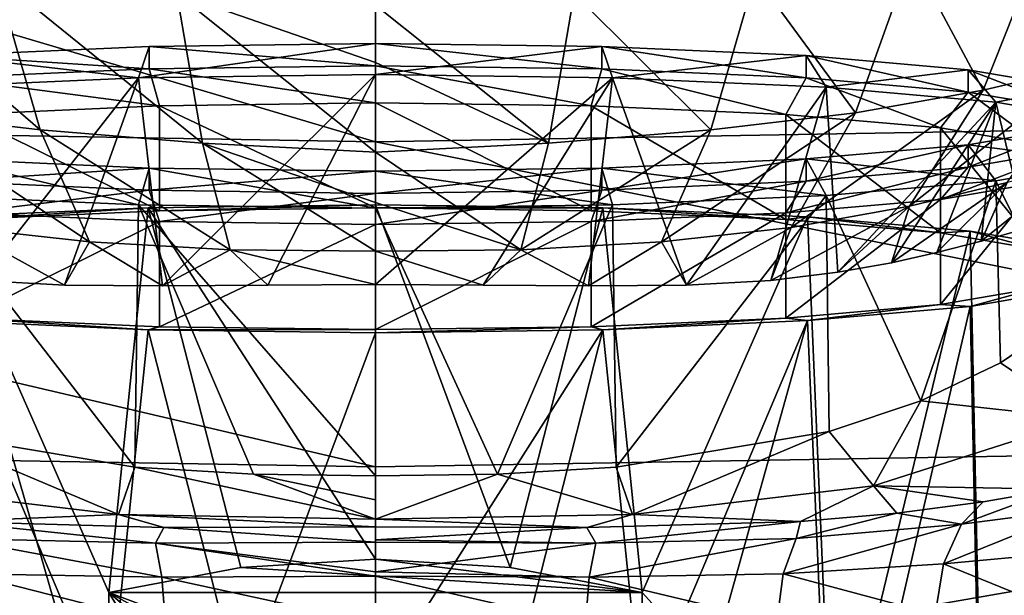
# Model space of a CAD drawing. Header units: millimetres. Extents: x -105 to 105, y -36 to 73.
# Tile 21 of 58: x -7 to 12, y -12 to -1. Entities that reach past the tile are written whole.
import ezdxf

# ---------------------------------------------------------------- set-up
doc = ezdxf.new("R2010")
doc.units = ezdxf.units.MM
doc.header["$LTSCALE"] = 81.481481
for name, color, linetype in [('138', 7, 'CONTINUOUS'), ('139', 7, 'CONTINUOUS'), ('142', 7, 'CONTINUOUS'), ('143', 7, 'CONTINUOUS'), ('144', 7, 'CONTINUOUS'), ('145', 7, 'CONTINUOUS'), ('146', 7, 'CONTINUOUS'), ('147', 7, 'CONTINUOUS'), ('148', 7, 'CONTINUOUS'), ('149', 7, 'CONTINUOUS'), ('150', 7, 'CONTINUOUS'), ('18', 7, 'CONTINUOUS'), ('19', 7, 'CONTINUOUS'), ('20', 7, 'CONTINUOUS'), ('22', 7, 'CONTINUOUS'), ('38', 7, 'CONTINUOUS'), ('47', 7, 'CONTINUOUS'), ('72', 7, 'CONTINUOUS'), ('73', 7, 'CONTINUOUS'), ('74', 7, 'CONTINUOUS'), ('75', 7, 'CONTINUOUS'), ('76', 7, 'CONTINUOUS'), ('77', 7, 'CONTINUOUS')]:
    doc.layers.add(name, color=color, linetype=linetype)

msp = doc.modelspace()

# ---------------------------------------------------------------- linework, layer by layer
at = {"layer": '138', "color": 7, "linetype": 'CONTINUOUS'}
for points in [[(-2.524, -15.882, 55.467), (0, -16.022, 55.479), (-5.06, -11.69, 55.1), (-2.524, -15.882, 55.467)], [(-5.06, -11.69, 55.1), (0, -16.022, 55.479), (2.52, -15.882, 55.467), (-5.06, -11.69, 55.1)], [(-5.06, -15.475, 55.431), (-2.524, -15.882, 55.467), (-5.06, -11.69, 55.1), (-5.06, -15.475, 55.431)], [(5.06, -11.69, 55.1), (-5.06, -11.69, 55.1), (5.06, -15.475, 55.431), (5.06, -11.69, 55.1)], [(5.06, -15.475, 55.431), (-5.06, -11.69, 55.1), (2.52, -15.882, 55.467), (5.06, -15.475, 55.431)]]:
    msp.add_3dface(points, dxfattribs=at)
at = {"layer": '139', "color": 7, "linetype": 'CONTINUOUS'}
for points in [[(-8.2, -4.567, 52.756), (-5.06, -11.69, 55.1), (-4.311, -4.394, 54.73), (-8.2, -4.567, 52.756)], [(-4.311, -4.394, 54.73), (-5.06, -11.69, 55.1), (-2.557, -11.217, 55.775), (-4.311, -4.394, 54.73)], [(0, -4.335, 55.41), (-4.311, -4.394, 54.73), (0, -11.061, 55.999), (0, -4.335, 55.41)], [(0, -11.061, 55.999), (-4.311, -4.394, 54.73), (-2.557, -11.217, 55.775), (0, -11.061, 55.999)], [(-8.674, -15.656, 53.364), (-5.06, -15.475, 55.431), (-8.2, -4.567, 52.756), (-8.674, -15.656, 53.364)], [(-5.06, -15.475, 55.431), (-5.06, -11.69, 55.1), (-8.2, -4.567, 52.756), (-5.06, -15.475, 55.431)], [(-5.06, -13.956, 29.199), (-8.674, -17.561, 31.597), (-8.2, -6.534, 30.271), (-5.06, -13.956, 29.199)], [(-4.311, -6.707, 28.297), (-5.06, -13.956, 29.199), (-8.2, -6.534, 30.271), (-4.311, -6.707, 28.297)], [(-2.557, -13.608, 28.452), (-5.06, -13.956, 29.199), (-4.311, -6.707, 28.297), (-2.557, -13.608, 28.452)], [(0, -6.766, 27.617), (-2.557, -13.608, 28.452), (-4.311, -6.707, 28.297), (0, -6.766, 27.617)], [(0, -13.492, 28.205), (-2.557, -13.608, 28.452), (0, -6.766, 27.617), (0, -13.492, 28.205)]]:
    msp.add_3dface(points, dxfattribs=at)
at = {"layer": '142', "color": 7, "linetype": 'CONTINUOUS'}
for points in [[(0, -4.335, 55.41), (0, -11.061, 55.999), (2.557, -11.217, 55.775), (0, -4.335, 55.41)], [(0, -4.335, 55.41), (2.557, -11.217, 55.775), (4.311, -4.394, 54.73), (0, -4.335, 55.41)], [(2.557, -11.217, 55.775), (5.06, -11.69, 55.1), (4.311, -4.394, 54.73), (2.557, -11.217, 55.775)], [(4.311, -4.394, 54.73), (5.06, -11.69, 55.1), (8.2, -4.567, 52.756), (4.311, -4.394, 54.73)], [(5.06, -11.69, 55.1), (8.674, -15.656, 53.364), (8.2, -4.567, 52.756), (5.06, -11.69, 55.1)], [(8.2, -4.567, 52.756), (8.674, -15.656, 53.364), (11.286, -4.836, 49.682), (8.2, -4.567, 52.756)], [(8.674, -15.656, 53.364), (11.515, -15.922, 50.326), (11.286, -4.836, 49.682), (8.674, -15.656, 53.364)], [(11.286, -4.836, 49.682), (11.515, -15.922, 50.326), (13.267, -5.175, 45.808), (11.286, -4.836, 49.682)], [(11.515, -15.922, 50.326), (13.327, -16.249, 46.587), (13.267, -5.175, 45.808), (11.515, -15.922, 50.326)], [(13.267, -5.926, 37.219), (11.515, -17.295, 34.636), (11.286, -6.265, 33.345), (13.267, -5.926, 37.219)], [(13.327, -16.968, 38.375), (11.515, -17.295, 34.636), (13.267, -5.926, 37.219), (13.327, -16.968, 38.375)], [(11.286, -6.265, 33.345), (8.674, -17.561, 31.597), (8.2, -6.534, 30.271), (11.286, -6.265, 33.345)], [(11.515, -17.295, 34.636), (8.674, -17.561, 31.597), (11.286, -6.265, 33.345), (11.515, -17.295, 34.636)], [(8.2, -6.534, 30.271), (5.06, -13.956, 29.199), (4.311, -6.707, 28.297), (8.2, -6.534, 30.271)], [(5.06, -17.741, 29.53), (5.06, -13.956, 29.199), (8.2, -6.534, 30.271), (5.06, -17.741, 29.53)], [(8.674, -17.561, 31.597), (5.06, -17.741, 29.53), (8.2, -6.534, 30.271), (8.674, -17.561, 31.597)], [(0, -13.492, 28.205), (0, -6.766, 27.617), (4.311, -6.707, 28.297), (0, -13.492, 28.205)], [(0, -13.492, 28.205), (4.311, -6.707, 28.297), (2.557, -13.608, 28.452), (0, -13.492, 28.205)], [(4.311, -6.707, 28.297), (5.06, -13.956, 29.199), (2.557, -13.608, 28.452), (4.311, -6.707, 28.297)], [(5.06, -11.69, 55.1), (5.06, -15.475, 55.431), (8.674, -15.656, 53.364), (5.06, -11.69, 55.1)]]:
    msp.add_3dface(points, dxfattribs=at)
at = {"layer": '143', "color": 7, "linetype": 'CONTINUOUS'}
for points in [[(5.06, -11.69, 55.1), (0, -11.061, 55.999), (-2.557, -11.217, 55.775), (5.06, -11.69, 55.1)], [(0, -11.061, 55.999), (5.06, -11.69, 55.1), (2.557, -11.217, 55.775), (0, -11.061, 55.999)], [(-5.06, -11.69, 55.1), (5.06, -11.69, 55.1), (-2.557, -11.217, 55.775), (-5.06, -11.69, 55.1)]]:
    msp.add_3dface(points, dxfattribs=at)
at = {"layer": '144', "color": 7, "linetype": 'CONTINUOUS'}
for points in [[(-8.2, -4.567, 52.756), (-4.311, -4.394, 54.73), (-7.788, -4.616, 52.192), (-8.2, -4.567, 52.756)], [(-7.788, -4.616, 52.192), (-4.311, -4.394, 54.73), (-4.095, -4.452, 54.067), (-7.788, -4.616, 52.192)], [(-4.311, -4.394, 54.73), (0, -4.335, 55.41), (-4.095, -4.452, 54.067), (-4.311, -4.394, 54.73)], [(-4.095, -4.452, 54.067), (0, -4.335, 55.41), (0, -4.396, 54.713), (-4.095, -4.452, 54.067)], [(0, -4.335, 55.41), (4.311, -4.394, 54.73), (0, -4.396, 54.713), (0, -4.335, 55.41)], [(0, -4.396, 54.713), (4.311, -4.394, 54.73), (4.094, -4.452, 54.067), (0, -4.396, 54.713)], [(4.094, -4.452, 54.067), (4.311, -4.394, 54.73), (7.788, -4.616, 52.192), (4.094, -4.452, 54.067)], [(4.311, -4.394, 54.73), (8.2, -4.567, 52.756), (7.788, -4.616, 52.192), (4.311, -4.394, 54.73)], [(7.788, -4.616, 52.192), (8.2, -4.567, 52.756), (10.719, -4.872, 49.272), (7.788, -4.616, 52.192)], [(8.2, -4.567, 52.756), (11.286, -4.836, 49.682), (10.719, -4.872, 49.272), (8.2, -4.567, 52.756)], [(10.719, -4.872, 49.272), (11.286, -4.836, 49.682), (12.601, -5.194, 45.592), (10.719, -4.872, 49.272)], [(11.286, -4.836, 49.682), (13.267, -5.175, 45.808), (12.601, -5.194, 45.592), (11.286, -4.836, 49.682)], [(12.602, -5.907, 37.435), (11.286, -6.265, 33.345), (10.719, -6.229, 33.755), (12.602, -5.907, 37.435)], [(13.267, -5.926, 37.219), (11.286, -6.265, 33.345), (12.602, -5.907, 37.435), (13.267, -5.926, 37.219)], [(10.719, -6.229, 33.755), (8.2, -6.534, 30.271), (7.788, -6.485, 30.835), (10.719, -6.229, 33.755)], [(11.286, -6.265, 33.345), (8.2, -6.534, 30.271), (10.719, -6.229, 33.755), (11.286, -6.265, 33.345)], [(-4.311, -6.707, 28.297), (-8.2, -6.534, 30.271), (-7.788, -6.485, 30.835), (-4.311, -6.707, 28.297)], [(-4.094, -6.649, 28.96), (-4.311, -6.707, 28.297), (-7.788, -6.485, 30.835), (-4.094, -6.649, 28.96)], [(7.788, -6.485, 30.835), (4.311, -6.707, 28.297), (4.095, -6.649, 28.96), (7.788, -6.485, 30.835)], [(8.2, -6.534, 30.271), (4.311, -6.707, 28.297), (7.788, -6.485, 30.835), (8.2, -6.534, 30.271)], [(0, -6.705, 28.314), (-4.311, -6.707, 28.297), (-4.094, -6.649, 28.96), (0, -6.705, 28.314)], [(0, -6.766, 27.617), (-4.311, -6.707, 28.297), (0, -6.705, 28.314), (0, -6.766, 27.617)], [(4.311, -6.707, 28.297), (0, -6.766, 27.617), (4.095, -6.649, 28.96), (4.311, -6.707, 28.297)], [(0, -6.766, 27.617), (0, -6.705, 28.314), (4.095, -6.649, 28.96), (0, -6.766, 27.617)]]:
    msp.add_3dface(points, dxfattribs=at)
at = {"layer": '145', "color": 7, "linetype": 'CONTINUOUS'}
for points in [[(0, -4.396, 54.713), (0, -2.403, 54.539), (-4.094, -2.46, 53.893), (0, -4.396, 54.713)], [(-7.788, -2.624, 52.018), (-4.095, -4.452, 54.067), (-4.094, -2.46, 53.893), (-7.788, -2.624, 52.018)], [(-4.095, -4.452, 54.067), (0, -4.396, 54.713), (-4.094, -2.46, 53.893), (-4.095, -4.452, 54.067)], [(-7.788, -4.616, 52.192), (-4.095, -4.452, 54.067), (-7.788, -2.624, 52.018), (-7.788, -4.616, 52.192)], [(-4.094, -4.656, 28.786), (-7.788, -6.485, 30.835), (-7.788, -4.492, 30.661), (-4.094, -4.656, 28.786)], [(-4.094, -6.649, 28.96), (-7.788, -6.485, 30.835), (-4.094, -4.656, 28.786), (-4.094, -6.649, 28.96)], [(0, -4.713, 28.14), (-4.094, -6.649, 28.96), (-4.094, -4.656, 28.786), (0, -4.713, 28.14)], [(0, -6.705, 28.314), (-4.094, -6.649, 28.96), (0, -4.713, 28.14), (0, -6.705, 28.314)]]:
    msp.add_3dface(points, dxfattribs=at)
at = {"layer": '146', "color": 7, "linetype": 'CONTINUOUS'}
for points in [[(0, -4.396, 54.713), (4.094, -4.452, 54.067), (0, -2.403, 54.539), (0, -4.396, 54.713)], [(0, -2.403, 54.539), (4.094, -4.452, 54.067), (4.094, -2.46, 53.893), (0, -2.403, 54.539)], [(4.094, -4.452, 54.067), (7.788, -4.616, 52.192), (4.094, -2.46, 53.893), (4.094, -4.452, 54.067)], [(4.094, -2.46, 53.893), (7.788, -4.616, 52.192), (7.788, -2.624, 52.018), (4.094, -2.46, 53.893)], [(7.788, -4.616, 52.192), (10.719, -4.872, 49.272), (7.788, -2.624, 52.018), (7.788, -4.616, 52.192)], [(7.788, -2.624, 52.018), (10.719, -4.872, 49.272), (10.719, -2.879, 49.098), (7.788, -2.624, 52.018)], [(10.719, -4.872, 49.272), (12.601, -5.194, 45.592), (10.719, -2.879, 49.098), (10.719, -4.872, 49.272)], [(10.719, -2.879, 49.098), (12.601, -5.194, 45.592), (12.601, -3.201, 45.418), (10.719, -2.879, 49.098)], [(12.602, -5.907, 37.435), (10.719, -6.229, 33.755), (12.601, -3.915, 37.26), (12.602, -5.907, 37.435)], [(12.601, -3.915, 37.26), (10.719, -6.229, 33.755), (10.719, -4.237, 33.581), (12.601, -3.915, 37.26)], [(10.719, -6.229, 33.755), (7.788, -6.485, 30.835), (10.719, -4.237, 33.581), (10.719, -6.229, 33.755)], [(10.719, -4.237, 33.581), (7.788, -6.485, 30.835), (7.788, -4.492, 30.661), (10.719, -4.237, 33.581)], [(4.095, -6.649, 28.96), (0, -6.705, 28.314), (4.094, -4.656, 28.786), (4.095, -6.649, 28.96)], [(0, -6.705, 28.314), (0, -4.713, 28.14), (4.094, -4.656, 28.786), (0, -6.705, 28.314)], [(7.788, -4.492, 30.661), (4.095, -6.649, 28.96), (4.094, -4.656, 28.786), (7.788, -4.492, 30.661)], [(7.788, -6.485, 30.835), (4.095, -6.649, 28.96), (7.788, -4.492, 30.661), (7.788, -6.485, 30.835)]]:
    msp.add_3dface(points, dxfattribs=at)
at = {"layer": '147', "color": 7, "linetype": 'CONTINUOUS'}
for points in [[(0, -2.403, 54.539), (4.094, -2.46, 53.893), (0, -1.699, 55.13), (0, -2.403, 54.539)], [(0, -1.699, 55.13), (4.094, -2.46, 53.893), (4.295, -1.758, 54.452), (0, -1.699, 55.13)], [(4.094, -2.46, 53.893), (7.788, -2.624, 52.018), (4.295, -1.758, 54.452), (4.094, -2.46, 53.893)], [(4.295, -1.758, 54.452), (7.788, -2.624, 52.018), (8.17, -1.931, 52.485), (4.295, -1.758, 54.452)], [(7.788, -2.624, 52.018), (10.719, -2.879, 49.098), (8.17, -1.931, 52.485), (7.788, -2.624, 52.018)], [(8.17, -1.931, 52.485), (10.719, -2.879, 49.098), (11.245, -2.199, 49.422), (8.17, -1.931, 52.485)], [(10.719, -2.879, 49.098), (12.601, -3.201, 45.418), (11.245, -2.199, 49.422), (10.719, -2.879, 49.098)], [(11.245, -2.199, 49.422), (12.601, -3.201, 45.418), (13.22, -2.536, 45.562), (11.245, -2.199, 49.422)], [(12.601, -3.915, 37.26), (10.719, -4.237, 33.581), (13.22, -3.285, 37.004), (12.601, -3.915, 37.26)], [(13.22, -3.285, 37.004), (10.719, -4.237, 33.581), (11.245, -3.623, 33.143), (13.22, -3.285, 37.004)], [(10.719, -4.237, 33.581), (7.788, -4.492, 30.661), (11.245, -3.623, 33.143), (10.719, -4.237, 33.581)], [(11.245, -3.623, 33.143), (7.788, -4.492, 30.661), (8.17, -3.891, 30.08), (11.245, -3.623, 33.143)], [(7.788, -4.492, 30.661), (4.094, -4.656, 28.786), (8.17, -3.891, 30.08), (7.788, -4.492, 30.661)], [(8.17, -3.891, 30.08), (4.094, -4.656, 28.786), (4.295, -4.063, 28.113), (8.17, -3.891, 30.08)], [(4.094, -4.656, 28.786), (0, -4.713, 28.14), (4.295, -4.063, 28.113), (4.094, -4.656, 28.786)], [(4.295, -4.063, 28.113), (0, -4.713, 28.14), (0, -4.122, 27.435), (4.295, -4.063, 28.113)]]:
    msp.add_3dface(points, dxfattribs=at)
at = {"layer": '148', "color": 7, "linetype": 'CONTINUOUS'}
for points in [[(-8.17, -1.931, 52.485), (-4.094, -2.46, 53.893), (-4.295, -1.758, 54.452), (-8.17, -1.931, 52.485)], [(0, -2.403, 54.539), (0, -1.699, 55.13), (-4.295, -1.758, 54.452), (0, -2.403, 54.539)], [(-4.094, -2.46, 53.893), (0, -2.403, 54.539), (-4.295, -1.758, 54.452), (-4.094, -2.46, 53.893)], [(-7.788, -2.624, 52.018), (-4.094, -2.46, 53.893), (-8.17, -1.931, 52.485), (-7.788, -2.624, 52.018)], [(-4.295, -4.063, 28.113), (-7.788, -4.492, 30.661), (-8.17, -3.891, 30.08), (-4.295, -4.063, 28.113)], [(-4.094, -4.656, 28.786), (-7.788, -4.492, 30.661), (-4.295, -4.063, 28.113), (-4.094, -4.656, 28.786)], [(0, -4.122, 27.435), (-4.094, -4.656, 28.786), (-4.295, -4.063, 28.113), (0, -4.122, 27.435)], [(0, -4.713, 28.14), (-4.094, -4.656, 28.786), (0, -4.122, 27.435), (0, -4.713, 28.14)]]:
    msp.add_3dface(points, dxfattribs=at)
at = {"layer": '149', "color": 7, "linetype": 'CONTINUOUS'}
for points in [[(0, -1.276, 55.093), (-4.295, -1.335, 54.415), (0, -1.699, 55.13), (0, -1.276, 55.093)], [(-4.295, -1.335, 54.415), (-8.17, -1.507, 52.448), (-4.295, -1.758, 54.452), (-4.295, -1.335, 54.415)], [(0, -1.699, 55.13), (-4.295, -1.335, 54.415), (-4.295, -1.758, 54.452), (0, -1.699, 55.13)], [(-8.17, -1.507, 52.448), (-8.17, -1.931, 52.485), (-4.295, -1.758, 54.452), (-8.17, -1.507, 52.448)], [(-8.17, -3.467, 30.043), (-4.295, -3.64, 28.076), (-8.17, -3.891, 30.08), (-8.17, -3.467, 30.043)], [(-4.295, -3.64, 28.076), (-4.295, -4.063, 28.113), (-8.17, -3.891, 30.08), (-4.295, -3.64, 28.076)], [(-4.295, -3.64, 28.076), (0, -3.699, 27.398), (-4.295, -4.063, 28.113), (-4.295, -3.64, 28.076)], [(0, -3.699, 27.398), (0, -4.122, 27.435), (-4.295, -4.063, 28.113), (0, -3.699, 27.398)]]:
    msp.add_3dface(points, dxfattribs=at)
at = {"layer": '150', "color": 7, "linetype": 'CONTINUOUS'}
for points in [[(4.295, -1.335, 54.415), (0, -1.276, 55.093), (4.295, -1.758, 54.452), (4.295, -1.335, 54.415)], [(0, -1.276, 55.093), (0, -1.699, 55.13), (4.295, -1.758, 54.452), (0, -1.276, 55.093)], [(8.17, -1.507, 52.448), (4.295, -1.335, 54.415), (8.17, -1.931, 52.485), (8.17, -1.507, 52.448)], [(4.295, -1.335, 54.415), (4.295, -1.758, 54.452), (8.17, -1.931, 52.485), (4.295, -1.335, 54.415)], [(11.245, -1.775, 49.385), (8.17, -1.507, 52.448), (11.245, -2.199, 49.422), (11.245, -1.775, 49.385)], [(8.17, -1.507, 52.448), (8.17, -1.931, 52.485), (11.245, -2.199, 49.422), (8.17, -1.507, 52.448)], [(13.22, -2.113, 45.525), (11.245, -1.775, 49.385), (13.22, -2.536, 45.562), (13.22, -2.113, 45.525)], [(11.245, -1.775, 49.385), (11.245, -2.199, 49.422), (13.22, -2.536, 45.562), (11.245, -1.775, 49.385)], [(11.245, -3.199, 33.106), (13.22, -2.862, 36.967), (11.245, -3.623, 33.143), (11.245, -3.199, 33.106)], [(13.22, -2.862, 36.967), (13.22, -3.285, 37.004), (11.245, -3.623, 33.143), (13.22, -2.862, 36.967)], [(8.17, -3.467, 30.043), (11.245, -3.199, 33.106), (8.17, -3.891, 30.08), (8.17, -3.467, 30.043)], [(11.245, -3.199, 33.106), (11.245, -3.623, 33.143), (8.17, -3.891, 30.08), (11.245, -3.199, 33.106)], [(4.295, -3.64, 28.076), (8.17, -3.467, 30.043), (4.295, -4.063, 28.113), (4.295, -3.64, 28.076)], [(8.17, -3.467, 30.043), (8.17, -3.891, 30.08), (4.295, -4.063, 28.113), (8.17, -3.467, 30.043)], [(0, -3.699, 27.398), (4.295, -3.64, 28.076), (0, -4.122, 27.435), (0, -3.699, 27.398)], [(4.295, -3.64, 28.076), (4.295, -4.063, 28.113), (0, -4.122, 27.435), (4.295, -3.64, 28.076)]]:
    msp.add_3dface(points, dxfattribs=at)
at = {"layer": '18', "color": 7, "linetype": 'CONTINUOUS'}
for points in [[(12.72, 0.835, 61.549), (10.173, 0.376, 62.668), (11.532, -2.164, 59.127), (12.72, 0.835, 61.549)], [(13.516, -1.695, 57.521), (12.72, 0.835, 61.549), (11.532, -2.164, 59.127), (13.516, -1.695, 57.521)], [(10.173, 0.376, 62.668), (7.207, 0.004, 63.379), (9.106, -2.596, 60.117), (10.173, 0.376, 62.668)], [(11.532, -2.164, 59.127), (10.173, 0.376, 62.668), (9.106, -2.596, 60.117), (11.532, -2.164, 59.127)], [(7.207, 0.004, 63.379), (3.767, -0.329, 63.895), (6.364, -2.918, 60.719), (7.207, 0.004, 63.379)], [(9.106, -2.596, 60.117), (7.207, 0.004, 63.379), (6.364, -2.918, 60.719), (9.106, -2.596, 60.117)], [(3.767, -0.329, 63.895), (0, -0.552, 64.118), (3.28, -3.167, 61.147), (3.767, -0.329, 63.895)], [(6.364, -2.918, 60.719), (3.767, -0.329, 63.895), (3.28, -3.167, 61.147), (6.364, -2.918, 60.719)], [(0, -0.552, 64.118), (0, -1.636, 63.172), (3.28, -3.167, 61.147), (0, -0.552, 64.118)], [(3.28, -3.167, 61.147), (0, -1.636, 63.172), (0, -3.341, 61.292), (3.28, -3.167, 61.147)], [(10.135, -4.363, 56.293), (11.986, -3.914, 54.856), (13.516, -1.695, 57.521), (10.135, -4.363, 56.293)], [(10.135, -4.363, 56.293), (13.516, -1.695, 57.521), (11.532, -2.164, 59.127), (10.135, -4.363, 56.293)], [(7.889, -4.771, 57.11), (10.135, -4.363, 56.293), (11.532, -2.164, 59.127), (7.889, -4.771, 57.11)], [(7.889, -4.771, 57.11), (11.532, -2.164, 59.127), (9.106, -2.596, 60.117), (7.889, -4.771, 57.11)], [(5.426, -5.039, 57.561), (7.889, -4.771, 57.11), (9.106, -2.596, 60.117), (5.426, -5.039, 57.561)], [(5.426, -5.039, 57.561), (9.106, -2.596, 60.117), (6.364, -2.918, 60.719), (5.426, -5.039, 57.561)], [(2.759, -5.191, 57.853), (5.426, -5.039, 57.561), (6.364, -2.918, 60.719), (2.759, -5.191, 57.853)], [(2.759, -5.191, 57.853), (6.364, -2.918, 60.719), (3.28, -3.167, 61.147), (2.759, -5.191, 57.853)], [(2.759, -5.191, 57.853), (3.28, -3.167, 61.147), (0, -3.341, 61.292), (2.759, -5.191, 57.853)], [(2.759, -5.191, 57.853), (0, -3.341, 61.292), (0, -4.296, 59.892), (2.759, -5.191, 57.853)], [(11.49, -5.028, 50.429), (12.347, -4.788, 49.174), (13.252, -3.617, 52.832), (11.49, -5.028, 50.429)], [(11.986, -3.914, 54.856), (11.49, -5.028, 50.429), (13.252, -3.617, 52.832), (11.986, -3.914, 54.856)], [(9.789, -5.435, 52.31), (10.648, -5.245, 51.441), (11.986, -3.914, 54.856), (9.789, -5.435, 52.31)], [(10.135, -4.363, 56.293), (9.789, -5.435, 52.31), (11.986, -3.914, 54.856), (10.135, -4.363, 56.293)], [(10.648, -5.245, 51.441), (11.49, -5.028, 50.429), (11.986, -3.914, 54.856), (10.648, -5.245, 51.441)], [(0, -5.218, 58.048), (2.759, -5.191, 57.853), (0, -4.296, 59.892), (0, -5.218, 58.048)], [(7.5, -5.77, 54.048), (8.775, -5.615, 53.169), (10.135, -4.363, 56.293), (7.5, -5.77, 54.048)], [(7.889, -4.771, 57.11), (7.5, -5.77, 54.048), (10.135, -4.363, 56.293), (7.889, -4.771, 57.11)], [(8.775, -5.615, 53.169), (9.789, -5.435, 52.31), (10.135, -4.363, 56.293), (8.775, -5.615, 53.169)], [(5.426, -5.039, 57.561), (5.904, -5.861, 54.89), (7.889, -4.771, 57.11), (5.426, -5.039, 57.561)], [(5.904, -5.861, 54.89), (7.5, -5.77, 54.048), (7.889, -4.771, 57.11), (5.904, -5.861, 54.89)], [(2.759, -5.191, 57.853), (4.043, -5.877, 55.572), (5.426, -5.039, 57.561), (2.759, -5.191, 57.853)], [(4.043, -5.877, 55.572), (5.904, -5.861, 54.89), (5.426, -5.039, 57.561), (4.043, -5.877, 55.572)], [(0, -5.218, 58.048), (2.043, -5.862, 56.002), (2.759, -5.191, 57.853), (0, -5.218, 58.048)], [(0, -5.852, 56.145), (2.043, -5.862, 56.002), (0, -5.218, 58.048), (0, -5.852, 56.145)], [(2.043, -5.862, 56.002), (4.043, -5.877, 55.572), (2.759, -5.191, 57.853), (2.043, -5.862, 56.002)]]:
    msp.add_3dface(points, dxfattribs=at)
at = {"layer": '19', "color": 7, "linetype": 'CONTINUOUS'}
for points in [[(4.496, -1.929, 55.087), (0, -5.852, 56.145), (0, -1.867, 55.797), (4.496, -1.929, 55.087)], [(2.043, -5.862, 56.002), (0, -5.852, 56.145), (4.496, -1.929, 55.087), (2.043, -5.862, 56.002)], [(4.043, -5.877, 55.572), (2.043, -5.862, 56.002), (4.496, -1.929, 55.087), (4.043, -5.877, 55.572)], [(5.904, -5.861, 54.89), (4.043, -5.877, 55.572), (4.496, -1.929, 55.087), (5.904, -5.861, 54.89)], [(8.552, -2.109, 53.028), (5.904, -5.861, 54.89), (4.496, -1.929, 55.087), (8.552, -2.109, 53.028)], [(7.5, -5.77, 54.048), (5.904, -5.861, 54.89), (8.552, -2.109, 53.028), (7.5, -5.77, 54.048)], [(8.775, -5.615, 53.169), (7.5, -5.77, 54.048), (8.552, -2.109, 53.028), (8.775, -5.615, 53.169)], [(11.771, -2.389, 49.822), (8.775, -5.615, 53.169), (8.552, -2.109, 53.028), (11.771, -2.389, 49.822)], [(9.789, -5.435, 52.31), (8.775, -5.615, 53.169), (11.771, -2.389, 49.822), (9.789, -5.435, 52.31)], [(10.648, -5.245, 51.441), (9.789, -5.435, 52.31), (11.771, -2.389, 49.822), (10.648, -5.245, 51.441)], [(11.49, -5.028, 50.429), (10.648, -5.245, 51.441), (11.771, -2.389, 49.822), (11.49, -5.028, 50.429)], [(12.347, -4.788, 49.174), (11.49, -5.028, 50.429), (11.771, -2.389, 49.822), (12.347, -4.788, 49.174)], [(13.838, -2.743, 45.781), (12.347, -4.788, 49.174), (11.771, -2.389, 49.822), (13.838, -2.743, 45.781)], [(11.771, -3.88, 32.782), (13.08, -6.507, 35.201), (13.838, -3.527, 36.823), (11.771, -3.88, 32.782)], [(8.552, -4.161, 29.576), (10.348, -8.058, 31.466), (11.771, -3.88, 32.782), (8.552, -4.161, 29.576)], [(10.348, -8.058, 31.466), (11.86, -7.334, 33.209), (11.771, -3.88, 32.782), (10.348, -8.058, 31.466)], [(11.86, -7.334, 33.209), (13.08, -6.507, 35.201), (11.771, -3.88, 32.782), (11.86, -7.334, 33.209)], [(4.496, -4.341, 27.517), (4.566, -9.314, 27.975), (8.552, -4.161, 29.576), (4.496, -4.341, 27.517)], [(4.566, -9.314, 27.975), (8.607, -8.634, 30.007), (8.552, -4.161, 29.576), (4.566, -9.314, 27.975)], [(8.607, -8.634, 30.007), (10.348, -8.058, 31.466), (8.552, -4.161, 29.576), (8.607, -8.634, 30.007)], [(0, -4.403, 26.808), (2.316, -9.444, 27.435), (4.496, -4.341, 27.517), (0, -4.403, 26.808)], [(0, -9.478, 27.252), (2.316, -9.444, 27.435), (0, -4.403, 26.808), (0, -9.478, 27.252)], [(2.316, -9.444, 27.435), (4.566, -9.314, 27.975), (4.496, -4.341, 27.517), (2.316, -9.444, 27.435)]]:
    msp.add_3dface(points, dxfattribs=at)
at = {"layer": '20', "color": 7, "linetype": 'CONTINUOUS'}
for points in [[(13.08, -6.507, 35.201), (11.86, -7.334, 33.209), (13.427, -8.398, 20.304), (13.08, -6.507, 35.201)], [(11.86, -7.334, 33.209), (10.348, -8.058, 31.466), (13.427, -8.398, 20.304), (11.86, -7.334, 33.209)], [(10.348, -8.058, 31.466), (8.607, -8.634, 30.007), (9.449, -9.667, 20.379), (10.348, -8.058, 31.466)], [(10.348, -8.058, 31.466), (9.449, -9.667, 20.379), (13.427, -8.398, 20.304), (10.348, -8.058, 31.466)], [(13.427, -8.398, 20.304), (9.449, -9.667, 20.379), (12.913, -9.728, 12.224), (13.427, -8.398, 20.304)], [(8.607, -8.634, 30.007), (4.566, -9.314, 27.975), (4.874, -10.213, 20.411), (8.607, -8.634, 30.007)], [(8.607, -8.634, 30.007), (4.874, -10.213, 20.411), (9.449, -9.667, 20.379), (8.607, -8.634, 30.007)], [(4.566, -9.314, 27.975), (2.316, -9.444, 27.435), (4.874, -10.213, 20.411), (4.566, -9.314, 27.975)], [(0, -10.3, 20.441), (0, -9.478, 27.252), (-0.001, -9.93, 23.456), (0, -10.3, 20.441)], [(2.316, -9.444, 27.435), (0, -9.478, 27.252), (0, -10.3, 20.441), (2.316, -9.444, 27.435)], [(2.316, -9.444, 27.435), (0, -10.3, 20.441), (4.874, -10.213, 20.411), (2.316, -9.444, 27.435)], [(9.449, -9.667, 20.379), (4.874, -10.213, 20.411), (8.064, -10.341, 17.005), (9.449, -9.667, 20.379)], [(9.893, -10.184, 15.675), (9.449, -9.667, 20.379), (8.064, -10.341, 17.005), (9.893, -10.184, 15.675)], [(12.913, -9.728, 12.224), (9.449, -9.667, 20.379), (11.529, -9.968, 14.066), (12.913, -9.728, 12.224)], [(11.529, -9.968, 14.066), (9.449, -9.667, 20.379), (9.893, -10.184, 15.675), (11.529, -9.968, 14.066)], [(4.874, -10.213, 20.411), (0, -10.3, 20.441), (4.01, -10.457, 18.762), (4.874, -10.213, 20.411)], [(8.064, -10.341, 17.005), (4.874, -10.213, 20.411), (4.01, -10.457, 18.762), (8.064, -10.341, 17.005)], [(0, -10.3, 20.441), (-0.001, -10.442, 19.296), (4.01, -10.457, 18.762), (0, -10.3, 20.441)]]:
    msp.add_3dface(points, dxfattribs=at)
at = {"layer": '22', "color": 7, "linetype": 'CONTINUOUS'}
for points in [[(-9.449, -9.667, 20.379), (-4.874, -10.213, 20.411), (-8.608, -8.634, 30.008), (-9.449, -9.667, 20.379)], [(-8.608, -8.634, 30.008), (-4.874, -10.213, 20.411), (-4.567, -9.314, 27.975), (-8.608, -8.634, 30.008)], [(-4.874, -10.213, 20.411), (0, -10.3, 20.441), (-4.567, -9.314, 27.975), (-4.874, -10.213, 20.411)], [(-4.567, -9.314, 27.975), (0, -10.3, 20.441), (-2.316, -9.444, 27.435), (-4.567, -9.314, 27.975)], [(-0.001, -9.93, 23.456), (0, -9.478, 27.252), (-2.316, -9.444, 27.435), (-0.001, -9.93, 23.456)], [(0, -10.3, 20.441), (-0.001, -9.93, 23.456), (-2.316, -9.444, 27.435), (0, -10.3, 20.441)], [(-4.874, -10.213, 20.411), (-9.449, -9.667, 20.379), (-8.068, -10.341, 17.002), (-4.874, -10.213, 20.411)], [(-4.015, -10.457, 18.761), (-4.874, -10.213, 20.411), (-8.068, -10.341, 17.002), (-4.015, -10.457, 18.761)], [(-0.001, -10.442, 19.296), (0, -10.3, 20.441), (-4.874, -10.213, 20.411), (-0.001, -10.442, 19.296)], [(-0.001, -10.442, 19.296), (-4.874, -10.213, 20.411), (-4.015, -10.457, 18.761), (-0.001, -10.442, 19.296)]]:
    msp.add_3dface(points, dxfattribs=at)
at = {"layer": '38', "color": 7, "linetype": 'CONTINUOUS'}
for points in [[(28.441, 5.291, -68.079), (28.441, -2.648, -68.042), (0, 5.182, -68.077), (28.441, 5.291, -68.079)], [(0, 5.182, -68.077), (28.441, -2.648, -68.042), (0, -3.142, -68.033), (0, 5.182, -68.077)], [(28.441, -2.648, -68.042), (28.441, -8.825, -67.937), (0, -3.142, -68.033), (28.441, -2.648, -68.042)], [(0, -3.142, -68.033), (28.441, -8.825, -67.937), (0, -9.31, -67.925), (0, -3.142, -68.033)], [(28.441, -8.825, -67.937), (28.441, -13.475, -67.717), (0, -13.768, -67.725), (28.441, -8.825, -67.937)], [(0, -9.31, -67.925), (28.441, -8.825, -67.937), (0, -13.768, -67.725), (0, -9.31, -67.925)]]:
    msp.add_3dface(points, dxfattribs=at)
at = {"layer": '47', "color": 7, "linetype": 'CONTINUOUS'}
for points in [[(0, 5.182, -68.077), (0, -3.142, -68.033), (-28.441, 5.29, -68.079), (0, 5.182, -68.077)], [(-28.441, 5.29, -68.079), (0, -3.142, -68.033), (-28.441, -2.649, -68.042), (-28.441, 5.29, -68.079)], [(0, -3.142, -68.033), (0, -9.31, -67.925), (-28.441, -2.649, -68.042), (0, -3.142, -68.033)], [(-28.441, -2.649, -68.042), (0, -9.31, -67.925), (-28.441, -8.826, -67.937), (-28.441, -2.649, -68.042)], [(0, -9.31, -67.925), (0, -13.768, -67.725), (-28.441, -8.826, -67.937), (0, -9.31, -67.925)], [(-28.441, -8.826, -67.937), (0, -13.768, -67.725), (-28.441, -13.476, -67.717), (-28.441, -8.826, -67.937)]]:
    msp.add_3dface(points, dxfattribs=at)
at = {"layer": '72', "color": 7, "linetype": 'CONTINUOUS'}
for points in [[(-9.106, -2.596, 60.117), (-6.364, -2.918, 60.719), (-10.173, 0.376, 62.668), (-9.106, -2.596, 60.117)], [(-10.173, 0.376, 62.668), (-6.364, -2.918, 60.719), (-7.207, 0.004, 63.379), (-10.173, 0.376, 62.668)], [(-6.364, -2.918, 60.719), (-3.28, -3.167, 61.147), (-7.207, 0.004, 63.379), (-6.364, -2.918, 60.719)], [(-7.207, 0.004, 63.379), (-3.28, -3.167, 61.147), (-3.767, -0.329, 63.895), (-7.207, 0.004, 63.379)], [(0, -1.636, 63.172), (0, -0.552, 64.118), (-3.767, -0.329, 63.895), (0, -1.636, 63.172)], [(0, -3.341, 61.292), (0, -1.636, 63.172), (-3.767, -0.329, 63.895), (0, -3.341, 61.292)], [(-3.28, -3.167, 61.147), (0, -3.341, 61.292), (-3.767, -0.329, 63.895), (-3.28, -3.167, 61.147)], [(-7.889, -4.771, 57.11), (-5.426, -5.039, 57.561), (-9.106, -2.596, 60.117), (-7.889, -4.771, 57.11)], [(-9.106, -2.596, 60.117), (-5.426, -5.039, 57.561), (-6.364, -2.918, 60.719), (-9.106, -2.596, 60.117)], [(-5.426, -5.039, 57.561), (-2.759, -5.191, 57.853), (-6.364, -2.918, 60.719), (-5.426, -5.039, 57.561)], [(-6.364, -2.918, 60.719), (-2.759, -5.191, 57.853), (-3.28, -3.167, 61.147), (-6.364, -2.918, 60.719)], [(0, -5.218, 58.048), (0, -4.296, 59.892), (-3.28, -3.167, 61.147), (0, -5.218, 58.048)], [(-2.759, -5.191, 57.853), (0, -5.218, 58.048), (-3.28, -3.167, 61.147), (-2.759, -5.191, 57.853)], [(0, -4.296, 59.892), (0, -3.341, 61.292), (-3.28, -3.167, 61.147), (0, -4.296, 59.892)], [(-7.506, -5.77, 54.045), (-5.899, -5.861, 54.892), (-7.889, -4.771, 57.11), (-7.506, -5.77, 54.045)], [(-7.889, -4.771, 57.11), (-5.899, -5.861, 54.892), (-5.426, -5.039, 57.561), (-7.889, -4.771, 57.11)], [(-5.899, -5.861, 54.892), (-4.039, -5.877, 55.574), (-5.426, -5.039, 57.561), (-5.899, -5.861, 54.892)], [(-5.426, -5.039, 57.561), (-4.039, -5.877, 55.574), (-2.759, -5.191, 57.853), (-5.426, -5.039, 57.561)], [(-4.039, -5.877, 55.574), (-2.041, -5.862, 56.002), (-2.759, -5.191, 57.853), (-4.039, -5.877, 55.574)], [(0, -5.852, 56.145), (0, -5.218, 58.048), (-2.759, -5.191, 57.853), (0, -5.852, 56.145)], [(-2.041, -5.862, 56.002), (0, -5.852, 56.145), (-2.759, -5.191, 57.853), (-2.041, -5.862, 56.002)]]:
    msp.add_3dface(points, dxfattribs=at)
at = {"layer": '73', "color": 7, "linetype": 'CONTINUOUS'}
for points in [[(0, -1.867, 55.797), (-4.039, -5.877, 55.574), (-4.496, -1.929, 55.087), (0, -1.867, 55.797)], [(0, -1.867, 55.797), (-2.041, -5.862, 56.002), (-4.039, -5.877, 55.574), (0, -1.867, 55.797)], [(0, -1.867, 55.797), (0, -5.852, 56.145), (-2.041, -5.862, 56.002), (0, -1.867, 55.797)], [(-4.496, -1.929, 55.087), (-7.506, -5.77, 54.045), (-8.552, -2.109, 53.029), (-4.496, -1.929, 55.087)], [(-5.899, -5.861, 54.892), (-7.506, -5.77, 54.045), (-4.496, -1.929, 55.087), (-5.899, -5.861, 54.892)], [(-4.039, -5.877, 55.574), (-5.899, -5.861, 54.892), (-4.496, -1.929, 55.087), (-4.039, -5.877, 55.574)], [(-8.608, -8.634, 30.008), (-4.567, -9.314, 27.975), (-8.552, -4.161, 29.576), (-8.608, -8.634, 30.008)], [(-8.552, -4.161, 29.576), (-4.567, -9.314, 27.975), (-4.496, -4.341, 27.517), (-8.552, -4.161, 29.576)], [(-4.567, -9.314, 27.975), (-2.316, -9.444, 27.435), (-4.496, -4.341, 27.517), (-4.567, -9.314, 27.975)], [(0, -9.478, 27.252), (0, -4.403, 26.808), (-4.496, -4.341, 27.517), (0, -9.478, 27.252)], [(-2.316, -9.444, 27.435), (0, -9.478, 27.252), (-4.496, -4.341, 27.517), (-2.316, -9.444, 27.435)]]:
    msp.add_3dface(points, dxfattribs=at)
at = {"layer": '74', "color": 7, "linetype": 'CONTINUOUS'}
for points in [[(0, -1.867, 55.797), (-4.496, -1.929, 55.087), (0, -1.276, 55.093), (0, -1.867, 55.797)], [(0, -1.276, 55.093), (-4.496, -1.929, 55.087), (-4.295, -1.335, 54.415), (0, -1.276, 55.093)], [(-4.295, -1.335, 54.415), (-4.496, -1.929, 55.087), (-8.17, -1.507, 52.448), (-4.295, -1.335, 54.415)], [(-4.496, -1.929, 55.087), (-8.552, -2.109, 53.029), (-8.17, -1.507, 52.448), (-4.496, -1.929, 55.087)], [(-8.552, -4.161, 29.576), (-4.496, -4.341, 27.517), (-8.17, -3.467, 30.043), (-8.552, -4.161, 29.576)], [(-8.17, -3.467, 30.043), (-4.496, -4.341, 27.517), (-4.295, -3.64, 28.076), (-8.17, -3.467, 30.043)], [(-4.496, -4.341, 27.517), (0, -4.403, 26.808), (-4.295, -3.64, 28.076), (-4.496, -4.341, 27.517)], [(-4.295, -3.64, 28.076), (0, -4.403, 26.808), (0, -3.699, 27.398), (-4.295, -3.64, 28.076)]]:
    msp.add_3dface(points, dxfattribs=at)
at = {"layer": '75', "color": 7, "linetype": 'CONTINUOUS'}
for points in [[(0, -1.867, 55.797), (0, -1.276, 55.093), (4.295, -1.335, 54.415), (0, -1.867, 55.797)], [(4.496, -1.929, 55.087), (0, -1.867, 55.797), (4.295, -1.335, 54.415), (4.496, -1.929, 55.087)], [(8.17, -1.507, 52.448), (4.496, -1.929, 55.087), (4.295, -1.335, 54.415), (8.17, -1.507, 52.448)], [(8.552, -2.109, 53.028), (4.496, -1.929, 55.087), (8.17, -1.507, 52.448), (8.552, -2.109, 53.028)], [(11.245, -1.775, 49.385), (8.552, -2.109, 53.028), (8.17, -1.507, 52.448), (11.245, -1.775, 49.385)], [(11.771, -2.389, 49.822), (8.552, -2.109, 53.028), (11.245, -1.775, 49.385), (11.771, -2.389, 49.822)], [(13.22, -2.113, 45.525), (11.771, -2.389, 49.822), (11.245, -1.775, 49.385), (13.22, -2.113, 45.525)], [(13.838, -2.743, 45.781), (11.771, -2.389, 49.822), (13.22, -2.113, 45.525), (13.838, -2.743, 45.781)], [(11.245, -3.199, 33.106), (13.838, -3.527, 36.823), (13.22, -2.862, 36.967), (11.245, -3.199, 33.106)], [(8.17, -3.467, 30.043), (11.771, -3.88, 32.782), (11.245, -3.199, 33.106), (8.17, -3.467, 30.043)], [(11.771, -3.88, 32.782), (13.838, -3.527, 36.823), (11.245, -3.199, 33.106), (11.771, -3.88, 32.782)], [(4.295, -3.64, 28.076), (8.552, -4.161, 29.576), (8.17, -3.467, 30.043), (4.295, -3.64, 28.076)], [(8.552, -4.161, 29.576), (11.771, -3.88, 32.782), (8.17, -3.467, 30.043), (8.552, -4.161, 29.576)], [(0, -3.699, 27.398), (4.496, -4.341, 27.517), (4.295, -3.64, 28.076), (0, -3.699, 27.398)], [(0, -4.403, 26.808), (4.496, -4.341, 27.517), (0, -3.699, 27.398), (0, -4.403, 26.808)], [(4.496, -4.341, 27.517), (8.552, -4.161, 29.576), (4.295, -3.64, 28.076), (4.496, -4.341, 27.517)]]:
    msp.add_3dface(points, dxfattribs=at)
at = {"layer": '76', "color": 7, "linetype": 'CONTINUOUS'}
for points in [[(-4.015, -10.457, 18.761), (-8.068, -10.341, 17.002), (-4.176, -10.756, 17.997), (-4.015, -10.457, 18.761)], [(-4.176, -10.756, 17.997), (-8.068, -10.341, 17.002), (-7.98, -10.665, 16.233), (-4.176, -10.756, 17.997)], [(0.001, -10.735, 18.607), (-4.015, -10.457, 18.761), (-4.176, -10.756, 17.997), (0.001, -10.735, 18.607)], [(-0.001, -10.442, 19.296), (-4.015, -10.457, 18.761), (0.001, -10.735, 18.607), (-0.001, -10.442, 19.296)], [(0.001, -10.692, 18.661), (-0.001, -10.442, 19.296), (0.001, -10.735, 18.607), (0.001, -10.692, 18.661)], [(-4.176, -10.756, 17.997), (-7.98, -10.665, 16.233), (-4.051, -11.4, 17.566), (-4.176, -10.756, 17.997)], [(-4.051, -11.4, 17.566), (-7.98, -10.665, 16.233), (-7.736, -11.339, 15.86), (-4.051, -11.4, 17.566)], [(0.001, -10.735, 18.607), (-4.176, -10.756, 17.997), (0.001, -11.296, 18.19), (0.001, -10.735, 18.607)], [(0.001, -11.296, 18.19), (-4.176, -10.756, 17.997), (0.001, -11.379, 18.152), (0.001, -11.296, 18.19)], [(0.001, -11.379, 18.152), (-4.176, -10.756, 17.997), (-4.051, -11.4, 17.566), (0.001, -11.379, 18.152)], [(-4.051, -11.4, 17.566), (-7.736, -11.339, 15.86), (-3.984, -12.288, 17.323), (-4.051, -11.4, 17.566)], [(-3.984, -12.288, 17.323), (-7.736, -11.339, 15.86), (-7.614, -12.246, 15.65), (-3.984, -12.288, 17.323)], [(0.001, -11.379, 18.152), (-4.051, -11.4, 17.566), (0.001, -12.275, 17.897), (0.001, -11.379, 18.152)], [(0.001, -12.275, 17.897), (-4.051, -11.4, 17.566), (-3.984, -12.288, 17.323), (0.001, -12.275, 17.897)]]:
    msp.add_3dface(points, dxfattribs=at)
at = {"layer": '77', "color": 7, "linetype": 'CONTINUOUS'}
for points in [[(12.913, -9.728, 12.224), (11.529, -9.968, 14.066), (11.117, -10.397, 13.456), (12.913, -9.728, 12.224)], [(13.363, -10.103, 9.893), (12.913, -9.728, 12.224), (11.117, -10.397, 13.456), (13.363, -10.103, 9.893)], [(11.529, -9.968, 14.066), (9.893, -10.184, 15.675), (11.117, -10.397, 13.456), (11.529, -9.968, 14.066)], [(9.893, -10.184, 15.675), (8.064, -10.341, 17.005), (7.982, -10.665, 16.232), (9.893, -10.184, 15.675)], [(11.117, -10.397, 13.456), (9.893, -10.184, 15.675), (7.982, -10.665, 16.232), (11.117, -10.397, 13.456)], [(13.363, -10.103, 9.893), (11.117, -10.397, 13.456), (10.779, -11.147, 13.171), (13.363, -10.103, 9.893)], [(12.97, -10.943, 9.714), (13.363, -10.103, 9.893), (10.779, -11.147, 13.171), (12.97, -10.943, 9.714)], [(4.01, -10.457, 18.762), (-0.001, -10.442, 19.296), (0.001, -10.692, 18.661), (4.01, -10.457, 18.762)], [(4.01, -10.457, 18.762), (0.001, -10.692, 18.661), (4.178, -10.756, 17.997), (4.01, -10.457, 18.762)], [(8.064, -10.341, 17.005), (4.01, -10.457, 18.762), (4.178, -10.756, 17.997), (8.064, -10.341, 17.005)], [(7.982, -10.665, 16.232), (8.064, -10.341, 17.005), (4.178, -10.756, 17.997), (7.982, -10.665, 16.232)], [(11.117, -10.397, 13.456), (7.982, -10.665, 16.232), (7.738, -11.339, 15.859), (11.117, -10.397, 13.456)], [(10.779, -11.147, 13.171), (11.117, -10.397, 13.456), (7.738, -11.339, 15.859), (10.779, -11.147, 13.171)], [(0.001, -10.692, 18.661), (0.001, -10.735, 18.607), (4.178, -10.756, 17.997), (0.001, -10.692, 18.661)], [(0.001, -10.735, 18.607), (0.001, -11.296, 18.19), (4.178, -10.756, 17.997), (0.001, -10.735, 18.607)], [(4.178, -10.756, 17.997), (0.001, -11.296, 18.19), (4.053, -11.4, 17.565), (4.178, -10.756, 17.997)], [(7.982, -10.665, 16.232), (4.178, -10.756, 17.997), (4.053, -11.4, 17.565), (7.982, -10.665, 16.232)], [(7.738, -11.339, 15.859), (7.982, -10.665, 16.232), (4.053, -11.4, 17.565), (7.738, -11.339, 15.859)], [(12.97, -10.943, 9.714), (10.779, -11.147, 13.171), (12.784, -11.964, 9.613), (12.97, -10.943, 9.714)], [(10.779, -11.147, 13.171), (7.738, -11.339, 15.859), (10.62, -12.109, 13.01), (10.779, -11.147, 13.171)], [(12.784, -11.964, 9.613), (10.779, -11.147, 13.171), (10.62, -12.109, 13.01), (12.784, -11.964, 9.613)], [(0.001, -11.296, 18.19), (0.001, -11.379, 18.152), (4.053, -11.4, 17.565), (0.001, -11.296, 18.19)], [(0.001, -11.379, 18.152), (0.001, -12.275, 17.897), (3.985, -12.288, 17.323), (0.001, -11.379, 18.152)], [(4.053, -11.4, 17.565), (0.001, -11.379, 18.152), (3.985, -12.288, 17.323), (4.053, -11.4, 17.565)], [(7.738, -11.339, 15.859), (4.053, -11.4, 17.565), (7.616, -12.246, 15.649), (7.738, -11.339, 15.859)], [(10.62, -12.109, 13.01), (7.738, -11.339, 15.859), (7.616, -12.246, 15.649), (10.62, -12.109, 13.01)], [(7.616, -12.246, 15.649), (4.053, -11.4, 17.565), (3.985, -12.288, 17.323), (7.616, -12.246, 15.649)]]:
    msp.add_3dface(points, dxfattribs=at)

doc.saveas('drawing.dxf')
